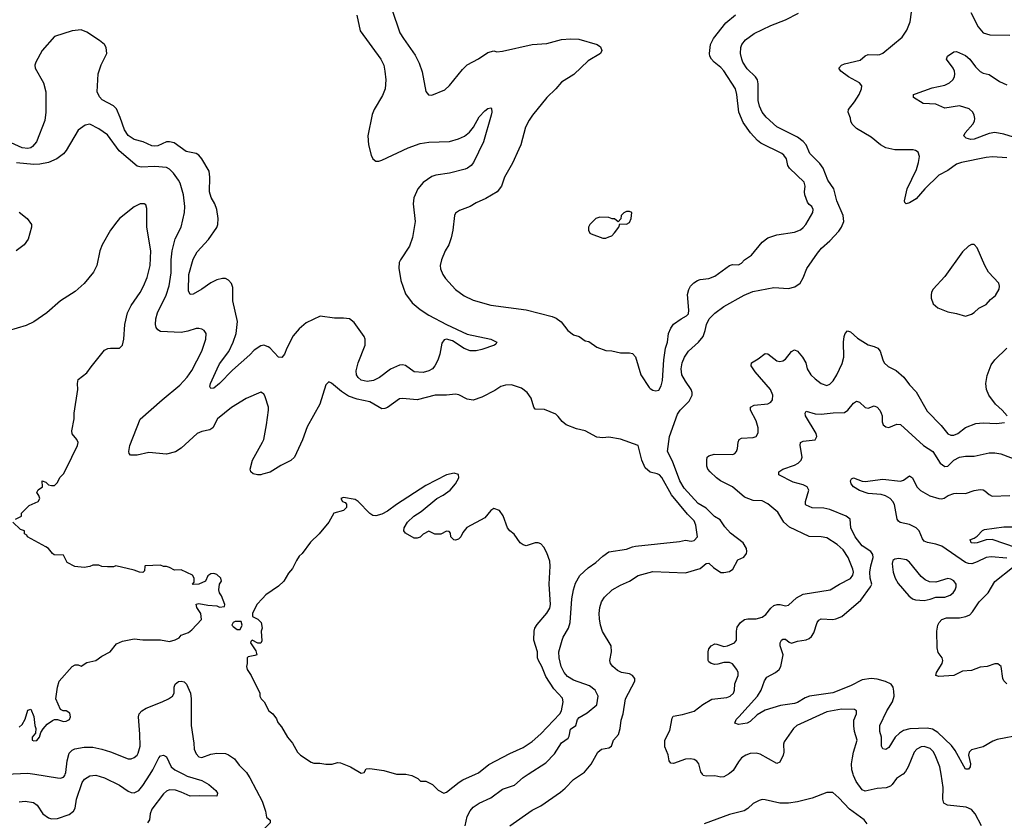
# Model space of a CAD drawing. Header units: inches. Extents: x 1771504 to 1971212, y 471788 to 643615.
# Tile 152 of 256: x 1808354 to 1815033, y 559687 to 565118. Entities that reach past the tile are written whole.
import ezdxf

# ---------------------------------------------------------------- set-up
doc = ezdxf.new("R2010")
doc.units = ezdxf.units.IN
doc.header["$MEASUREMENT"] = 0
for name, color, linetype in [('B8505', 7, 'Continuous'), ('B8506', 7, 'Continuous'), ('B8515', 7, 'Continuous'), ('B8516', 7, 'Continuous')]:
    doc.layers.add(name, color=color, linetype=linetype)

msp = doc.modelspace()

# ---------------------------------------------------------------- linework, layer by layer
at = {"layer": 'B8505', "color": 5}
for points, elevation in [([(1808350, 559813.2), (1808390, 559816.8), (1808446.7, 559806.7), (1808471.5, 559790), (1808510.8, 559730.8), (1808550, 559704.4), (1808570, 559698), (1808610, 559700.2), (1808690, 559725.4), (1808719.8, 559750), (1808730.6, 559770), (1808738.7, 559830), (1808776.6, 559943.4), (1808793.3, 559966.7), (1808830, 559988), (1808870, 559992.9), (1808930, 559974.3), (1809030, 559925.6), (1809090, 559883.8), (1809110, 559874.7), (1809130, 559873.7), (1809160.9, 559890), (1809190, 559922.8), (1809238.3, 560000)], 620), ([(1808456.9, 560000), (1808610, 559974.3), (1808630, 559973.1), (1808650, 559978.9), (1808659.7, 559990), (1808663.2, 560000)], 640), ([(1809464.1, 560000), (1809490, 559986.5), (1809590, 559957.2), (1809637.1, 559930), (1809684, 559890), (1809695.5, 559870), (1809691, 559850), (1809574, 559854), (1809510, 559850.9), (1809450, 559878.5), (1809410, 559891.5), (1809370, 559893.3), (1809350, 559884.5), (1809330, 559866.2), (1809250, 559762.6), (1809238, 559730), (1809234.4, 559690), (1809221.1, 559670)], 620), ([(1809898.7, 560000), (1809914.6, 559974.6), (1810000, 559812.1)], 640)]:
    msp.add_lwpolyline(points, dxfattribs=dict(at, elevation=elevation))
at = {"layer": 'B8506', "color": 5}
for points, elevation in [([(1810000, 562907.5), (1809990, 562905.4), (1809943.6, 562876.4), (1809914.8, 562845.2), (1809798.2, 562741.8), (1809710, 562649.7), (1809670, 562619.6), (1809650, 562617.2), (1809644.2, 562630), (1809648.4, 562650), (1809693.6, 562750), (1809710, 562782.6), (1809773, 562867), (1809802.9, 562930), (1809822.2, 562990), (1809831.5, 563070), (1809800.7, 563210), (1809800.4, 563300.4), (1809789.7, 563329.7), (1809770, 563351.8), (1809750, 563361.6), (1809730, 563363), (1809690, 563354), (1809650, 563333.7), (1809590.4, 563290), (1809530, 563256.3), (1809510, 563255.1), (1809498.8, 563278.8), (1809500.2, 563390), (1809530, 563494), (1809557, 563543), (1809633.9, 563626.1), (1809690, 563708.7), (1809697.7, 563730), (1809699.1, 563770), (1809692.1, 563830), (1809677.3, 563870), (1809652.6, 563912.6), (1809641.1, 563950), (1809643.5, 564050), (1809639.3, 564090), (1809590, 564174.7), (1809570, 564198.9), (1809550, 564210.9), (1809483.1, 564223.1), (1809402.4, 564282.4), (1809370, 564290.7), (1809350, 564289), (1809290, 564263.4), (1809270, 564259.4), (1809250, 564261.6), (1809190.6, 564290.6), (1809130, 564305.4), (1809090, 564333.6), (1809065.2, 564370), (1809035.9, 564455.9), (1809010, 564512.8), (1808990, 564533.1), (1808913.5, 564573.5), (1808894.5, 564594.5), (1808879.8, 564630), (1808886.9, 564750), (1808906.9, 564813.1), (1808944.4, 564890), (1808939.7, 564930), (1808928, 564950), (1808896.2, 564976.2), (1808810, 565032.8), (1808770, 565048.6), (1808710, 565043.5), (1808590, 565003.9), (1808505.7, 564910), (1808463.8, 564830), (1808457.1, 564810), (1808458.4, 564790), (1808514.9, 564690), (1808530.3, 564630), (1808530.2, 564490), (1808525, 564435), (1808467.9, 564290), (1808441.5, 564258.5), (1808430.1, 564249.9), (1808410, 564245.2), (1808369.7, 564250), (1808270, 564294)], 620), ([(1810000, 562585.6), (1809990, 562591.6), (1809890, 562548.2), (1809790, 562487.1), (1809694.9, 562410), (1809664.4, 562350), (1809643, 562337), (1809590, 562323.8), (1809558.4, 562310), (1809450, 562212.6), (1809410, 562186.4), (1809350.2, 562169.8), (1809230, 562182.2), (1809150, 562163.1), (1809104.7, 562164.7), (1809096.2, 562176.2), (1809093.6, 562190), (1809101.5, 562230), (1809170, 562407.7), (1809319.9, 562540.1), (1809440.9, 562639.1), (1809490, 562693.4), (1809522.1, 562737.9), (1809589.8, 562870), (1809616.9, 562950), (1809617.6, 562990), (1809606, 563010), (1809590, 563019.6), (1809570, 563024.2), (1809550, 563023.5), (1809495.1, 563004.9), (1809450, 562996.1), (1809310, 563002), (1809290, 563013.6), (1809279.1, 563030), (1809274.5, 563050), (1809277.6, 563090), (1809287.8, 563130), (1809347.2, 563250), (1809368.1, 563311.9), (1809381.9, 563401.9), (1809380.6, 563490), (1809388.2, 563550), (1809408.1, 563631.9), (1809448.4, 563710), (1809471, 563810), (1809474.5, 563850), (1809464.8, 563930), (1809442, 564010), (1809432.1, 564030), (1809398.1, 564078.1), (1809370, 564105.4), (1809350, 564116.4), (1809270, 564121.7), (1809178.5, 564118.5), (1809150, 564125.3), (1809029.2, 564229.2), (1808950, 564336.4), (1808890, 564377.7), (1808830, 564409.7), (1808798, 564402), (1808750, 564369.4), (1808670, 564231.2), (1808650, 564208.5), (1808604.7, 564175.3), (1808550, 564149), (1808490, 564137.7), (1808450, 564135.2), (1808333, 564147)], 640), ([(1808326, 561730), (1808366, 561750), (1808366, 561770), (1808418, 561822), (1808479, 561850), (1808489.2, 561870), (1808482.7, 561890), (1808469.2, 561910), (1808479, 561930), (1808508.7, 561950), (1808506, 561990), (1808530, 561982), (1808550, 561962), (1808570, 561958), (1808590, 561958), (1808610, 561978), (1808626.8, 562013.2), (1808650, 562038), (1808670, 562071.3), (1808746, 562230), (1808749.3, 562250), (1808740.9, 562270), (1808709.8, 562309.8), (1808706.9, 562330), (1808723.1, 562410), (1808723.5, 562450), (1808747, 562610), (1808745.1, 562650), (1808750, 562678), (1808810, 562722), (1808837.5, 562762.5), (1808930, 562876), (1808952.3, 562887.7), (1808969.4, 562890.6), (1809030, 562890.7), (1809050, 562911.3), (1809060.5, 562950), (1809066.9, 563050), (1809085.1, 563130), (1809110, 563180.4), (1809170, 563267), (1809193.8, 563310), (1809218.8, 563370), (1809237.8, 563450), (1809243.1, 563550), (1809215.1, 563710), (1809216.6, 563836.6), (1809210, 563862), (1809198, 563870), (1809170, 563869.3), (1809130, 563849.3), (1809030, 563769.3), (1809011.9, 563748.1), (1808969, 563691), (1808912.2, 563590), (1808897.6, 563550), (1808877.6, 563450), (1808854.8, 563405.2), (1808790, 563327.6), (1808730, 563273.3), (1808630, 563211.6), (1808538, 563130), (1808450, 563068.2), (1808396.7, 563043.3), (1808211.1, 562988.9)], 660), ([(1808350, 563812.7), (1808404, 563770), (1808433, 563730), (1808433, 563710), (1808410.4, 563630), (1808384.9, 563590), (1808330, 563549.6)], 640), ([(1810000, 562034.2), (1809990, 562031.6), (1809966, 562030), (1809936.9, 562036.9), (1809920.9, 562050), (1809917.6, 562070), (1809932.8, 562130), (1810000, 562252.2)], 640), ([(1808350, 560318), (1808370, 560338), (1808390, 560374), (1808410, 560434), (1808430, 560442), (1808450.5, 560390.5), (1808457.3, 560330), (1808464, 560310), (1808462, 560278), (1808438.8, 560250), (1808438, 560230), (1808450, 560226), (1808470, 560228), (1808489, 560250), (1808498, 560282), (1808512.9, 560307.1), (1808540.9, 560339.1), (1808576.5, 560363.5), (1808590, 560371.3), (1808610, 560371.3), (1808650, 560358), (1808670, 560359.5), (1808691.8, 560370), (1808698, 560390), (1808694, 560414), (1808670, 560428.7), (1808648.7, 560428.7), (1808630, 560438), (1808599, 560510), (1808609.1, 560590.9), (1808622, 560630), (1808710, 560731.3), (1808730, 560742), (1808750, 560742), (1808770, 560732), (1808810, 560758), (1808870, 560771.3), (1808910, 560801), (1808968, 560830), (1809010, 560884.7), (1809050, 560902.8), (1809130, 560918.8), (1809190, 560910.8), (1809310, 560912), (1809370, 560901), (1809408.9, 560911.1), (1809434.6, 560925.4), (1809450, 560942), (1809498, 560962), (1809520.4, 560979.6), (1809588, 561050), (1809582, 561090), (1809555.3, 561130), (1809550, 561154), (1809570, 561158), (1809630, 561146), (1809690, 561142), (1809710, 561134), (1809742, 561138), (1809746, 561150), (1809722, 561210), (1809709.3, 561229.3), (1809704, 561250), (1809708.7, 561290), (1809722, 561310), (1809718, 561330), (1809690, 561355.3), (1809670, 561362), (1809650, 561358), (1809630, 561346), (1809614, 561310), (1809570, 561288), (1809530, 561286), (1809526, 561290), (1809538, 561302), (1809538, 561330), (1809526, 561350), (1809450, 561386), (1809403.1, 561383.1), (1809370, 561402), (1809350, 561408.7), (1809330, 561408), (1809310, 561418), (1809206, 561414), (1809202, 561410), (1809199.6, 561380.4), (1809190, 561368.7), (1809166, 561370), (1809130, 561384), (1809006.4, 561413.6), (1808990, 561406), (1808950, 561406), (1808910, 561408), (1808890, 561418), (1808850, 561418), (1808830, 561408), (1808790, 561402), (1808728.4, 561408.4), (1808676.4, 561436.4), (1808650, 561486), (1808588.4, 561488.4), (1808576.4, 561496.4), (1808548, 561530), (1808530, 561542), (1808406, 561610), (1808402, 561622), (1808386, 561630), (1808386, 561650), (1808360.2, 561660.2), (1808306, 561710)], 660), ([(1810000, 561191.1), (1809962, 561150), (1809934, 561090), (1809934, 561070), (1809970, 561052), (1809991.3, 561030), (1809998, 560990), (1809991.3, 560970), (1809996, 560904), (1809990, 560888), (1809969.2, 560889.2), (1809930, 560908.7), (1809920.7, 560899.3), (1809918.8, 560890), (1809955.9, 560835.9), (1809962, 560810), (1809950, 560804), (1809903.5, 560796.5), (1809898, 560790), (1809898, 560750), (1809892, 560730), (1809898, 560710), (1809924.7, 560670), (1809982, 560550), (1809982, 560530), (1809992, 560510), (1810000, 560502)], 660), ([(1808663.2, 560000), (1808667.6, 560012.4), (1808675, 560090), (1808690, 560142.4), (1808710, 560162.6), (1808728.1, 560171.9), (1808790, 560183.9), (1808850, 560182.4), (1808910, 560169.2), (1808970.8, 560150.8), (1809090, 560103.6), (1809110, 560103.6), (1809130, 560112.4), (1809149.7, 560130), (1809156.9, 560143.1), (1809171.3, 560190), (1809169.4, 560270.6), (1809159, 560390), (1809163.7, 560410), (1809182.4, 560430), (1809211.4, 560448.6), (1809321, 560490), (1809363.5, 560510), (1809391.2, 560528.8), (1809401.4, 560550), (1809402.5, 560590), (1809408.5, 560611.5), (1809430, 560628.9), (1809450, 560631.8), (1809470, 560625.3), (1809484.2, 560610), (1809511.6, 560550), (1809517.3, 560510), (1809516.5, 560330), (1809534.7, 560210), (1809536.5, 560170), (1809550, 560137.6), (1809570, 560118), (1809590, 560114), (1809650, 560135.2), (1809690, 560142.3), (1809750, 560139.6), (1809770, 560131.5), (1809810, 560104.4), (1809841.7, 560061.7), (1809891.5, 560011.5), (1809898.7, 560000)], 640), ([(1809238.3, 560000), (1809257, 560030), (1809298.3, 560110), (1809310, 560123.7), (1809330, 560128.7), (1809350, 560117.6), (1809380.7, 560050), (1809406.3, 560030), (1809464.1, 560000)], 620), ([(1808301.3, 560000), (1808310, 560002.6), (1808410, 560007.9), (1808456.9, 560000)], 640)]:
    msp.add_lwpolyline(points, dxfattribs=dict(at, elevation=elevation))
at = {"layer": 'B8506', "color": 5, "elevation": 660}
msp.add_lwpolyline([(1809855.3, 561035.3), (1809814.6, 561034.6), (1809802, 561030), (1809792, 561010), (1809801, 561001), (1809830, 560981), (1809850, 560982), (1809862, 561010)], close=True, dxfattribs=at)
at = {"layer": 'B8515', "color": 5}
for points, elevation in [([(1810974, 560000), (1811014, 559990), (1811054, 559970), (1811072.7, 559952.7), (1811110, 559952), (1811154, 559930), (1811191.6, 559891.6), (1811230, 559872), (1811250, 559878), (1811334.1, 559945.8), (1811359.1, 559960.9), (1811445, 560000)], 660), ([(1811376.5, 559650), (1811390, 559712.4), (1811410, 559752), (1811430, 559775.6), (1811470, 559802.4), (1811550, 559839.6), (1811630, 559898), (1811710, 559925.7), (1811770, 559978.3), (1811803.4, 560000)], 640), ([(1811679.5, 559650), (1811830, 559755.3), (1811890, 559786), (1812021.7, 559878.3), (1812055.2, 559904.8), (1812110, 559964.9), (1812165.1, 560000)], 620), ([(1813163.1, 560000), (1813130, 559981.7), (1813110, 559978.9), (1813070, 559988.7), (1813010, 559987.1), (1812991.2, 559991.2), (1812985.1, 560000)], 580), ([(1814346.3, 560000), (1814343.2, 559996.8), (1814301.3, 559970), (1814273.4, 559930), (1814260.6, 559919.4), (1814232.7, 559907.3), (1814170, 559903.6), (1814090, 559885.3), (1814070, 559894), (1814029.4, 559950), (1814009.4, 559990), (1814007.1, 560000)], 580), ([(1814878.3, 559650), (1814835.6, 559730), (1814810, 559760.4), (1814775.8, 559775.8), (1814649.1, 559789.1), (1814623.6, 559803.6), (1814617.1, 559830), (1814618.1, 559910), (1814604.4, 560000)], 580), ([(1814102.7, 559662.7), (1814083.5, 559690), (1813982.2, 559762.2), (1813910, 559839.8), (1813870, 559874.8), (1813830, 559874.8), (1813730, 559837), (1813630, 559811.3), (1813570, 559802.3), (1813510, 559803.7), (1813410, 559826), (1813390, 559827.3), (1813370, 559822.5), (1813330, 559800.3), (1813292.6, 559767.4), (1813267.9, 559752.1), (1813170, 559726.6), (1812996.8, 559663.2)], 620), ([(1810000, 559812.1), (1810001.1, 559810), (1810021.1, 559750), (1810029.1, 559709.1), (1810052.7, 559687.3), (1810054, 559670), (1810012.7, 559630), (1810000, 559612.2)], 640)]:
    msp.add_lwpolyline(points, dxfattribs=dict(at, elevation=elevation))
at = {"layer": 'B8516', "color": 5}
for points, elevation in [([(1815050, 564180.7), (1814952.8, 564187.2), (1814910, 564184), (1814742.8, 564150), (1814710, 564138), (1814650, 564095.8), (1814590, 564063.6), (1814494.6, 563970), (1814436, 563904), (1814390, 563875.8), (1814368, 563870), (1814358, 563878), (1814356.9, 563890), (1814374.2, 563970), (1814437.5, 564102.5), (1814452.3, 564150), (1814457.6, 564190), (1814450, 564219.3), (1814431.2, 564231.2), (1814414.6, 564234.6), (1814290, 564236.1), (1814229.4, 564250), (1814194.5, 564270), (1814130, 564322.4), (1814030, 564381), (1814002.3, 564410), (1813992.4, 564430), (1813989.7, 564449.7), (1813973.6, 564490), (1813976.3, 564510), (1814017.9, 564562.1), (1814048.6, 564610), (1814065.7, 564650), (1814066.3, 564670), (1814051.5, 564690), (1813977.4, 564730), (1813923.5, 564770), (1813911.5, 564790), (1813929.5, 564810), (1813950, 564818.5), (1814055.7, 564844.3), (1814090, 564872), (1814110, 564881.7), (1814170, 564879.6), (1814190, 564881.5), (1814209.8, 564890.2), (1814340.2, 564999.8), (1814372.4, 565047.6), (1814395.6, 565104.4), (1814417.8, 565270)], 580), ([(1810878.9, 565190), (1810933.4, 565030), (1810956.5, 564990), (1811037, 564877), (1811064.5, 564824.5), (1811084.2, 564764.2), (1811110, 564631.3), (1811127.7, 564607.7), (1811150, 564607.3), (1811237.2, 564642.8), (1811270, 564670.8), (1811358.6, 564781.4), (1811390, 564813), (1811466.3, 564853.7), (1811530, 564894.8), (1811570, 564906), (1811590, 564901), (1811630, 564904), (1811830, 564950.5), (1811930, 564957.1), (1812030, 564984.9), (1812090, 564988.8), (1812146, 564986), (1812270.7, 564950.7), (1812294.8, 564934.8), (1812302, 564910), (1812294, 564890), (1812210, 564839.5), (1812113.7, 564746.3), (1812030, 564694), (1811991.5, 564648.5), (1811930, 564589.4), (1811833.4, 564470), (1811810, 564437.2), (1811785.5, 564390), (1811753.4, 564270), (1811740.9, 564239.1), (1811696.1, 564143.9), (1811643, 564050), (1811623, 563990), (1811593.4, 563950), (1811515.1, 563904.9), (1811450, 563875.6), (1811410, 563851.6), (1811336.7, 563823.3), (1811310, 563805.2), (1811302.4, 563790), (1811292.8, 563690), (1811281.4, 563638.6), (1811264.9, 563590), (1811240.9, 563550), (1811214.6, 563490), (1811205.3, 563450), (1811209, 563429), (1811224.9, 563390), (1811243, 563363), (1811310, 563288.5), (1811370, 563245.7), (1811430, 563215.6), (1811550, 563181.5), (1811790, 563150.2), (1811965.9, 563105.9), (1811993.4, 563093.4), (1812027.6, 563067.6), (1812073.4, 563010), (1812110, 562980.5), (1812148.1, 562968.1), (1812190, 562940.5), (1812214.7, 562934.7), (1812270, 562897.1), (1812330, 562874.4), (1812370, 562872.7), (1812430, 562858), (1812490, 562859.1), (1812510, 562854), (1812530.4, 562830.4), (1812568.2, 562710), (1812624.1, 562624.1), (1812630, 562616), (1812650, 562606), (1812670, 562601), (1812690, 562606), (1812704.5, 562635.5), (1812714, 562670), (1812723, 562810), (1812735.3, 562890), (1812748.4, 562930), (1812754.8, 562990), (1812770, 563025.7), (1812790, 563052.2), (1812841.3, 563090), (1812878.4, 563110), (1812890, 563123), (1812893.3, 563146.7), (1812885.3, 563254.7), (1812892.2, 563287.8), (1812905.1, 563310), (1812927, 563333), (1812952, 563350), (1812970, 563356.9), (1813030, 563362.9), (1813070, 563377.5), (1813170, 563451.4), (1813190, 563458), (1813230, 563456.4), (1813250, 563466.4), (1813271.7, 563488.3), (1813318.2, 563521.8), (1813390, 563608.5), (1813430, 563638.9), (1813490, 563657.7), (1813610, 563677.6), (1813650, 563693.6), (1813670, 563709.1), (1813686.6, 563730), (1813733.5, 563810), (1813737.3, 563830), (1813727.1, 563850), (1813710, 563863.5), (1813699.3, 563879.3), (1813680.4, 563930), (1813678.4, 563950), (1813683.5, 563990), (1813676, 564016), (1813576.2, 564110), (1813565.6, 564130), (1813554.8, 564174.8), (1813538.8, 564198.8), (1813524.2, 564210), (1813381.3, 564281.3), (1813358.2, 564298.2), (1813310.8, 564350), (1813261.3, 564421.3), (1813231.7, 564490), (1813219, 564610), (1813209, 564650), (1813130, 564772.1), (1813110, 564794.2), (1813064.7, 564830), (1813048, 564850), (1813035.1, 564870), (1813032.8, 564890), (1813040.5, 564950), (1813059.8, 564990), (1813143.1, 565096.9), (1813210, 565151.6)], 640), ([(1810640.2, 565150), (1810663.8, 565043.8), (1810804.4, 564850), (1810823.2, 564810), (1810831.3, 564770), (1810837.2, 564710), (1810833.4, 564650), (1810815.4, 564604.6), (1810759.5, 564510), (1810745.9, 564474.1), (1810715.6, 564330), (1810719.6, 564270), (1810738.6, 564198.5), (1810750, 564174), (1810770, 564159.3), (1810790, 564159.5), (1810810, 564165.7), (1810990, 564249.2), (1811070, 564278.2), (1811130, 564287.5), (1811270, 564293), (1811330.5, 564309.5), (1811371.2, 564328.8), (1811405.8, 564354.2), (1811433.3, 564390), (1811470, 564460.4), (1811510, 564500.4), (1811530, 564515.5), (1811550, 564521), (1811554.9, 564514.9), (1811557, 564490), (1811552.9, 564470), (1811499.6, 564290), (1811432.6, 564150), (1811416.5, 564130), (1811392.7, 564110), (1811375.8, 564104.2), (1811270, 564077.8), (1811176, 564064), (1811150, 564055.3), (1811090, 564014.5), (1811053.6, 563970), (1811027.1, 563910), (1811022, 563870), (1811036.5, 563750), (1811019.1, 563640.9), (1810998.3, 563581.7), (1810936, 563490), (1810929.1, 563470), (1810926.8, 563433.2), (1810939.6, 563350), (1810970, 563259.1), (1811017.1, 563197.1), (1811070, 563153.1), (1811130, 563113.8), (1811250, 563050.3), (1811390, 562985.3), (1811550.3, 562950.3), (1811591.3, 562930), (1811583.6, 562916.4), (1811574, 562910), (1811490, 562880.7), (1811450, 562872), (1811410, 562871.8), (1811370, 562887.6), (1811290, 562940.5), (1811250, 562951.5), (1811232.5, 562947.5), (1811217, 562923), (1811204.9, 562850), (1811191.2, 562808.8), (1811170.3, 562770), (1811153.7, 562750), (1811130, 562735.4), (1811090, 562726), (1811030, 562728.4), (1810970, 562771.5), (1810950, 562776.3), (1810930, 562774.3), (1810870, 562747.4), (1810794.4, 562690), (1810753.4, 562670), (1810710, 562663.4), (1810670, 562671.9), (1810648.9, 562690), (1810639.4, 562710), (1810636.9, 562736.9), (1810649, 562790), (1810698, 562910), (1810698, 562950), (1810689.8, 562970), (1810623.5, 563063.5), (1810590, 563088.3), (1810550, 563094.5), (1810490, 563093.8), (1810391.9, 563108.1), (1810297.3, 563062.7), (1810250, 563021.2), (1810210, 562973.2), (1810166, 562890), (1810150, 562848.7), (1810132.7, 562827.3), (1810110, 562829.6), (1810051.7, 562891.7), (1810039.5, 562899.5), (1810010, 562909.7), (1810000, 562907.5)], 620), ([(1812165.1, 560000), (1812186.4, 560013.6), (1812231.3, 560068.7), (1812275.1, 560150), (1812300.9, 560170), (1812350, 560178.4), (1812369.7, 560190), (1812382.5, 560230), (1812416.3, 560270), (1812427.7, 560310), (1812434.7, 560365.3), (1812448.5, 560410), (1812463.6, 560510), (1812526.2, 560630), (1812527.1, 560650), (1812510, 560669.7), (1812490, 560681.1), (1812435.3, 560690), (1812410, 560703.6), (1812377, 560730), (1812362.9, 560750), (1812357, 560770), (1812369.5, 560830), (1812367, 560870), (1812307.6, 560967.6), (1812293.3, 561010), (1812287.3, 561052.7), (1812285.3, 561090), (1812290, 561131), (1812301.7, 561170), (1812320.3, 561199.7), (1812373.6, 561250), (1812430, 561283.2), (1812490, 561309.1), (1812550, 561347.1), (1812650, 561375.2), (1812870, 561366.2), (1812970, 561394.7), (1813010, 561428.9), (1813030, 561432), (1813061.5, 561401.5), (1813110, 561368.4), (1813130, 561367.2), (1813170, 561375.7), (1813192.8, 561390), (1813225.5, 561454.5), (1813267, 561473), (1813283.8, 561496.2), (1813287.4, 561510), (1813284.8, 561530), (1813261.5, 561570), (1813175.9, 561635.9), (1813137, 561677), (1813105.4, 561725.4), (1813068.1, 561748.1), (1813010, 561803.8), (1812957.3, 561837.3), (1812861.2, 561941.2), (1812831.8, 561990), (1812783.5, 562123.5), (1812748.2, 562190), (1812761.8, 562290), (1812817.3, 562442.7), (1812834.2, 562470), (1812894.4, 562530), (1812915.9, 562570), (1812916.5, 562590), (1812909.8, 562610), (1812870, 562666), (1812846.7, 562710), (1812840.2, 562750), (1812848.9, 562791.1), (1812864.6, 562830), (1812890.5, 562869.5), (1812959.8, 562930), (1812990, 562968.8), (1813004.6, 563010), (1813012.3, 563050), (1813031.7, 563088.3), (1813070, 563127.4), (1813130, 563173.1), (1813269.6, 563250), (1813326.3, 563273.7), (1813470, 563301.3), (1813570, 563294.9), (1813613.3, 563306.7), (1813647.6, 563330), (1813670, 563366.8), (1813693.6, 563430), (1813765.6, 563534.4), (1813792.5, 563567.5), (1813850, 563617), (1813910, 563683.1), (1813930, 563710.3), (1813944.3, 563750), (1813939.5, 563790), (1813896.5, 563890), (1813876.4, 563970), (1813836.2, 564030), (1813804.6, 564110), (1813781.8, 564141.8), (1813715.1, 564210), (1813688.2, 564270), (1813670, 564292.2), (1813630, 564321.9), (1813490, 564391.7), (1813417.4, 564457.4), (1813391.7, 564491.7), (1813372.3, 564532.3), (1813363.2, 564570), (1813364.2, 564684.2), (1813358.8, 564710), (1813345.1, 564730), (1813290, 564785.3), (1813260.3, 564830), (1813251.7, 564850), (1813244.8, 564890), (1813245.3, 564930), (1813252.9, 564950), (1813278.4, 564981.6), (1813335.8, 565024.2), (1813450, 565077.8), (1813550, 565118.2), (1813637.8, 565162.2)], 620), ([(1814806.6, 565166.6), (1814856.5, 565070), (1814890.2, 565030.2), (1814934.5, 565014.5), (1815070, 565012.4)], 580), ([(1815161.1, 564301.1), (1815030, 564342.5), (1814970, 564352.1), (1814930, 564346.6), (1814830, 564308.9), (1814805.9, 564305.9), (1814774.5, 564314.5), (1814759.5, 564330), (1814767.8, 564350), (1814819.1, 564410), (1814830.9, 564430), (1814832.9, 564447.1), (1814829.8, 564470), (1814820.3, 564490), (1814794.3, 564514.3), (1814730, 564532.9), (1814630, 564518.2), (1814570, 564544.6), (1814482.7, 564550), (1814417.2, 564590), (1814417.2, 564610), (1814430, 564616.4), (1814543.7, 564656.3), (1814630, 564674.4), (1814662.7, 564690), (1814684.5, 564710), (1814696.2, 564730), (1814698.4, 564750), (1814694.5, 564770), (1814687, 564790), (1814640.9, 564850), (1814649, 564870), (1814690, 564900.5), (1814710, 564903.1), (1814770, 564874.4), (1814800.2, 564850), (1814838.4, 564798.4), (1814870, 564767.4), (1814890, 564756.5), (1814930, 564747.2), (1814999.8, 564699.8), (1815050, 564677.2)], 560), ([(1812985.1, 560000), (1812974.9, 560014.9), (1812961.3, 560070), (1812947.7, 560087.7), (1812930, 560098.5), (1812903.5, 560103.5), (1812870, 560102.2), (1812790, 560073.1), (1812770, 560075.1), (1812760.9, 560090), (1812752.2, 560132.2), (1812730, 560186), (1812730.7, 560230), (1812763.2, 560296.8), (1812779.4, 560380.6), (1812786.9, 560393.1), (1812850, 560404.7), (1812930, 560426.5), (1812987.4, 560472.6), (1813050, 560508.9), (1813150, 560520.5), (1813172.6, 560530), (1813197.2, 560550), (1813203.8, 560570), (1813206.2, 560613.8), (1813228.4, 560670), (1813228.4, 560690), (1813219.8, 560710), (1813190, 560748.2), (1813170, 560758.2), (1813130, 560758), (1813090, 560745.2), (1813070, 560744), (1813044.5, 560750), (1813030, 560762.9), (1813023.6, 560770), (1813023.5, 560830), (1813028, 560850), (1813043.6, 560870), (1813070, 560883.1), (1813082.6, 560882.6), (1813130, 560865.8), (1813156, 560870), (1813203, 560890), (1813216.8, 560910), (1813215.8, 560970), (1813222.1, 560997.9), (1813243.1, 561030), (1813270, 561049.4), (1813293.7, 561053.7), (1813350, 561053.5), (1813390, 561064.8), (1813416.7, 561083.3), (1813450, 561126.5), (1813470, 561143.9), (1813492.1, 561152.1), (1813512, 561152.1), (1813550, 561142.8), (1813570, 561147.4), (1813623.7, 561196.3), (1813670, 561221.8), (1813852.3, 561250), (1813915.1, 561290), (1813990, 561328.1), (1814006.1, 561350), (1814009.9, 561370), (1814006.5, 561390), (1813974.7, 561470), (1813940.8, 561520.8), (1813898.9, 561558.9), (1813830, 561603.5), (1813790.2, 561609.8), (1813710, 561612.2), (1813576.1, 561676.1), (1813538.5, 561710), (1813497.3, 561777.3), (1813430, 561834), (1813390, 561853.8), (1813330, 561856.3), (1813270, 561878.3), (1813190, 561948.5), (1813108.4, 561990), (1813079.8, 562010), (1813037.3, 562050), (1813022.3, 562070), (1813015.1, 562090), (1813014.7, 562130), (1813018.4, 562150), (1813030, 562160.4), (1813066, 562170), (1813190.7, 562169.3), (1813204.4, 562175.6), (1813216.8, 562190), (1813223.8, 562210), (1813227.9, 562252.1), (1813235.1, 562270), (1813250, 562278.7), (1813330, 562283.1), (1813350, 562290.7), (1813364.2, 562315.8), (1813362.6, 562350), (1813350, 562396.2), (1813311.1, 562470), (1813311.8, 562490), (1813336.2, 562503.8), (1813430, 562511.8), (1813450, 562523.7), (1813460.3, 562539.7), (1813463.8, 562570), (1813448.1, 562610), (1813342.4, 562730), (1813315.6, 562770), (1813318, 562790), (1813363.3, 562816.7), (1813410, 562853.7), (1813430, 562852), (1813490, 562804.4), (1813510, 562800.2), (1813530, 562803.6), (1813550, 562814.6), (1813590, 562868.2), (1813610, 562879.3), (1813630, 562870.5), (1813664.4, 562830), (1813686.4, 562790), (1813697, 562750), (1813721.1, 562710), (1813750, 562680.9), (1813790, 562650.3), (1813830, 562637.7), (1813850, 562646.3), (1813871.5, 562668.5), (1813898.4, 562710), (1813934.1, 562785.9), (1813943.8, 562830), (1813941.8, 562930), (1813946.3, 562970), (1813953, 562990), (1813970, 563008.5), (1813990, 563000.2), (1814037.8, 562957.8), (1814110, 562911.8), (1814150, 562902), (1814174.9, 562890), (1814192.3, 562870), (1814209.1, 562810), (1814219, 562790), (1814245.5, 562765.5), (1814298.8, 562738.8), (1814352.2, 562692.2), (1814390, 562642), (1814434.7, 562594.7), (1814510, 562463.1), (1814606, 562366), (1814650, 562309.2), (1814670, 562298.9), (1814690, 562298.7), (1814717.2, 562310), (1814769.1, 562350.9), (1814840.1, 562379.9), (1814890, 562383.6), (1814981.4, 562378.6), (1815034.6, 562385.4)], 580), ([(1815053, 562430), (1815018, 562470), (1814973.5, 562510), (1814927.4, 562570), (1814912.7, 562610), (1814907.4, 562650), (1814916.1, 562703.9), (1814943.7, 562776.3), (1814970, 562811.8), (1815050, 562890.3)], 580), ([(1811803.4, 560000), (1811922.6, 560077.4), (1811982.4, 560137.6), (1812030, 560211.8), (1812075.7, 560244.3), (1812082, 560258), (1812090, 560304.9), (1812126, 560330), (1812138.7, 560370), (1812150, 560384.6), (1812204, 560416), (1812269.6, 560470), (1812277.4, 560530), (1812256.8, 560570), (1812219.5, 560599.6), (1812110, 560636.8), (1812070, 560662.9), (1812047.5, 560690), (1812027.4, 560730), (1812013.5, 560790), (1812011.8, 560830), (1812034.5, 560910), (1812041.5, 560930), (1812076.5, 560990), (1812088.1, 561030), (1812098.7, 561190), (1812109.7, 561249.7), (1812124.9, 561295.1), (1812153, 561347), (1812210, 561400.2), (1812263.2, 561436.8), (1812310, 561479.6), (1812350.7, 561509.3), (1812470, 561525.4), (1812510, 561543.2), (1812532.4, 561547.6), (1812830, 561577.6), (1812870, 561587.1), (1812910, 561581.6), (1812930, 561584.2), (1812951.8, 561610), (1812941, 561690), (1812930, 561719.3), (1812884.4, 561764.4), (1812776.1, 561896.1), (1812710, 562011.6), (1812694.7, 562030), (1812678.2, 562038.2), (1812630, 562048.2), (1812597.4, 562077.4), (1812573.5, 562130), (1812549, 562229), (1812430, 562273.2), (1812350, 562286), (1812310, 562282.7), (1812270, 562286.6), (1812190, 562329.3), (1812130, 562343.7), (1812062, 562370), (1812033.4, 562393.4), (1812007.2, 562427.2), (1811990, 562441.2), (1811914.5, 562474.5), (1811850, 562477.2), (1811840.9, 562490), (1811823.7, 562550), (1811796, 562590), (1811758.3, 562618.3), (1811690, 562640.7), (1811650, 562638.4), (1811618, 562630), (1811576.7, 562603.3), (1811490, 562558), (1811430, 562537), (1811390, 562544.2), (1811332.9, 562572.9), (1811310, 562578.3), (1811250, 562572.1), (1811171.7, 562571.7), (1811050, 562538.9), (1810950, 562548.7), (1810930, 562546.2), (1810850, 562487.4), (1810830, 562479.8), (1810810, 562479.2), (1810730, 562524.8), (1810643.8, 562543.8), (1810585.4, 562565.4), (1810536.5, 562596.5), (1810470, 562651.8), (1810450, 562660.9), (1810430, 562641.2), (1810388.9, 562510), (1810304.6, 562355.4), (1810271.3, 562268.7), (1810217.1, 562150), (1810192.5, 562127.5), (1810125.5, 562094.5), (1810052.1, 562047.9), (1810000, 562034.2)], 640), ([(1810000, 562252.2), (1810009.8, 562270), (1810028.9, 562370), (1810042.3, 562470), (1810040.7, 562490), (1810020, 562560), (1810010, 562579.5), (1810000, 562585.6)], 640), ([(1815150, 560266.8), (1814985.2, 560234.8), (1814955.9, 560224.1), (1814890, 560184.5), (1814810, 560164), (1814796, 560150), (1814790.8, 560130), (1814804, 560070), (1814802.8, 560050), (1814790, 560034), (1814770, 560034), (1814699.6, 560159.6), (1814674.9, 560194.9), (1814583.4, 560283.4), (1814546.1, 560306.2), (1814510, 560311.6), (1814391.8, 560308.2), (1814350, 560296.2), (1814322.1, 560277.9), (1814293.8, 560250), (1814250, 560181.6), (1814230, 560168), (1814210, 560172.3), (1814201.1, 560190), (1814199.8, 560250), (1814189.7, 560290.3), (1814188.5, 560330), (1814236.2, 560430), (1814275.2, 560490), (1814285.8, 560530), (1814283.5, 560563.5), (1814278.7, 560590), (1814266, 560610), (1814228.5, 560628.5), (1814170, 560644.2), (1814130, 560648.2), (1814070, 560640.3), (1813990, 560599.8), (1813870, 560551.6), (1813711.9, 560528.1), (1813682.1, 560517.9), (1813630, 560486), (1813610, 560478.5), (1813514.8, 560465.2), (1813410, 560433.3), (1813356.5, 560403.5), (1813310, 560358.4), (1813290, 560346), (1813230, 560338), (1813206.3, 560346.3), (1813215.1, 560370), (1813231.8, 560390), (1813359.8, 560530), (1813384.2, 560570), (1813406.7, 560633.3), (1813422.3, 560657.7), (1813481.2, 560690), (1813505.2, 560710), (1813517.2, 560730), (1813532.3, 560810), (1813512, 560870), (1813512.3, 560890), (1813522.7, 560910), (1813530, 560915.5), (1813550, 560915.8), (1813574.9, 560894.9), (1813590, 560888.5), (1813630, 560901.2), (1813690, 560911.3), (1813710, 560920.8), (1813726, 560934), (1813742.3, 560957.7), (1813763.5, 561030), (1813774.9, 561045.1), (1813790, 561052.9), (1813870, 561050.2), (1813890, 561053.4), (1813931.2, 561070), (1814060.4, 561179.6), (1814126, 561270), (1814134.3, 561290), (1814123.5, 561330), (1814121.5, 561370), (1814127.6, 561412.4), (1814143.5, 561470), (1814142.4, 561490), (1814127.6, 561510), (1814070, 561548.7), (1814021.1, 561610), (1813992.9, 561670), (1813986.6, 561730), (1813961.2, 561750), (1813850, 561796.2), (1813810, 561803.7), (1813730, 561807.4), (1813690, 561825.4), (1813684.7, 561830), (1813685.4, 561850), (1813706.5, 561926.5), (1813695.6, 561950), (1813670, 561962), (1813601.9, 561981.9), (1813504.5, 562030), (1813503.7, 562050), (1813530, 562068.7), (1813610, 562096.5), (1813634.7, 562110), (1813654.3, 562130), (1813661.7, 562150), (1813647.4, 562230), (1813649.8, 562250.2), (1813670, 562258), (1813750, 562268.7), (1813758, 562282), (1813760.5, 562290), (1813756, 562310), (1813684.8, 562430), (1813682.4, 562450), (1813690, 562462), (1813750, 562445.5), (1813790, 562441.3), (1813871.5, 562451.5), (1813950, 562453.4), (1813971.7, 562468.3), (1814010, 562517.1), (1814030, 562530.5), (1814050, 562523.8), (1814090, 562488.2), (1814110, 562483.8), (1814150, 562498), (1814170, 562490.6), (1814188.2, 562470), (1814198.4, 562450), (1814203.8, 562430), (1814204, 562390), (1814211.3, 562370), (1814230, 562356), (1814250, 562350.8), (1814305.3, 562374.7), (1814330, 562372), (1814484.2, 562230), (1814548.4, 562188.4), (1814598.9, 562110), (1814630, 562086.5), (1814650.7, 562089.3), (1814690.7, 562129.3), (1814730, 562150.2), (1814770, 562156.5), (1814830, 562158), (1814930, 562179.1), (1814970, 562180.7), (1815010, 562172.4), (1815170, 562111.5)], 560), ([(1811445, 560000), (1811467, 560010), (1811535.3, 560064.7), (1811679.2, 560140.8), (1811770, 560181.2), (1811830, 560221.2), (1811890, 560272.9), (1812019, 560410), (1812030, 560430.4), (1812041.5, 560490), (1812035.5, 560515.5), (1811978.2, 560578.2), (1811923.6, 560663.6), (1811896.4, 560730), (1811873.7, 560770), (1811867.2, 560790), (1811865.7, 560830), (1811841, 560910), (1811842.9, 560970), (1811848.6, 560991.4), (1811863.6, 561016.4), (1811930, 561092.2), (1811950, 561126), (1811955.8, 561150), (1811945.6, 561290), (1811952, 561410), (1811950, 561446), (1811930, 561502), (1811910, 561539), (1811890, 561562), (1811870, 561568.7), (1811850, 561568.7), (1811790, 561549), (1811770, 561555.3), (1811750, 561568.7), (1811709.1, 561629.1), (1811678, 561650), (1811662, 561670), (1811632.9, 561752.9), (1811608.4, 561788.4), (1811570, 561802), (1811550, 561788), (1811510, 561739), (1811387.1, 561672.9), (1811359.8, 561640.2), (1811346, 561610), (1811330, 561594), (1811310, 561586.6), (1811298, 561590), (1811278, 561610), (1811275.3, 561635.3), (1811267.3, 561647.3), (1811250, 561648), (1811210, 561628), (1811169.2, 561629.2), (1811130, 561648), (1811091.1, 561628.9), (1811070, 561608.7), (1811050, 561602), (1811030, 561602), (1810970, 561635.3), (1810959, 561650), (1810962.7, 561670), (1810985.6, 561710), (1811027, 561750), (1811077.1, 561782.9), (1811182.7, 561870), (1811226.5, 561893.5), (1811273.4, 561926.6), (1811309.3, 561970), (1811332, 562010), (1811330, 562033.2), (1811301.5, 562041.5), (1811250, 562031.1), (1811110, 561958.7), (1810910, 561829.8), (1810850, 561784.1), (1810810, 561764.5), (1810770, 561751.5), (1810750, 561755.1), (1810730, 561768.2), (1810650, 561849.5), (1810630, 561862.7), (1810550, 561877.2), (1810532, 561870), (1810544.7, 561850), (1810562, 561842), (1810570.9, 561830.9), (1810570, 561808.7), (1810550.5, 561789.5), (1810484.7, 561770), (1810450.4, 561709.6), (1810386, 561630), (1810325.8, 561574.2), (1810270, 561498), (1810250, 561478), (1810231.3, 561450), (1810205.4, 561394.6), (1810176.9, 561363.1), (1810144.7, 561310), (1810110, 561275.3), (1810023.5, 561216.5), (1810000, 561191.1)], 660), ([(1815050, 561466.2), (1814945.3, 561474.7), (1814910, 561469.9), (1814850, 561439.6), (1814812.3, 561427.7), (1814790, 561429.2), (1814770, 561436.8), (1814610, 561546.2), (1814570, 561560.7), (1814512, 561572), (1814490, 561581.7), (1814477.5, 561597.5), (1814456.1, 561650), (1814434.8, 561670), (1814390, 561693.2), (1814327.5, 561707.5), (1814315.7, 561715.7), (1814306, 561730), (1814287.8, 561830), (1814278.2, 561850), (1814259.7, 561870), (1814227.6, 561887.6), (1814197.4, 561897.4), (1814110, 561903.2), (1814050, 561923.5), (1814009.7, 561950), (1813994.7, 561970), (1813989.7, 561990), (1813996.6, 562003.4), (1814010, 562010.4), (1814068.3, 561988.3), (1814090, 561984.5), (1814210, 562000.9), (1814330, 561988.4), (1814350, 561995.6), (1814390, 562023.8), (1814410, 562010.6), (1814440.3, 561950), (1814463.8, 561923.8), (1814527.9, 561887.9), (1814590, 561870.2), (1814610, 561868.7), (1814626.5, 561873.5), (1814652.3, 561890), (1814690, 561903.2), (1814710, 561906.5), (1814770, 561903.6), (1814830, 561923.6), (1814870, 561930.3), (1814890, 561928.7), (1814902.3, 561922.3), (1814930, 561896.4), (1814950, 561886.9), (1815070, 561890.2)], 540), ([(1815115.3, 561535.3), (1814950, 561591.7), (1814910, 561588.8), (1814850, 561568.3), (1814830, 561566.8), (1814809.6, 561570), (1814805.1, 561585.1), (1814799, 561590), (1814830, 561601.1), (1814850, 561614.9), (1814886.1, 561653.9), (1814899.1, 561660.9), (1815030, 561678.9), (1815110, 561676.8)], 520), ([(1815050, 560613.2), (1815030, 560632.7), (1815023.1, 560650), (1815011.1, 560730), (1814990, 560747.8), (1814970, 560749.6), (1814918, 560730), (1814870, 560725.4), (1814810, 560703.5), (1814750, 560698.3), (1814690, 560669.8), (1814590, 560662.2), (1814567.8, 560670), (1814573.3, 560690), (1814612, 560750), (1814617.3, 560770), (1814612.8, 560790), (1814585.6, 560825.6), (1814578.1, 560858.1), (1814574.9, 560970), (1814582.2, 561010), (1814591.6, 561028.3), (1814610, 561049.1), (1814640.2, 561059.8), (1814730, 561061), (1814771.3, 561068.7), (1814798.5, 561081.5), (1814818.2, 561101.8), (1814861.8, 561170), (1814923.8, 561230), (1814970, 561306.7), (1815090, 561402.4)], 540), ([(1810000, 560502), (1810012, 560490), (1810044.7, 560430), (1810071.3, 560410), (1810095.3, 560375.3), (1810104.7, 560350), (1810130, 560322), (1810171, 560250), (1810204.7, 560210), (1810238, 560150), (1810258, 560130), (1810330, 560081), (1810350, 560074.8), (1810390, 560074.8), (1810430, 560066.8), (1810472.9, 560067.1), (1810510, 560078.8), (1810530, 560077.3), (1810598, 560050), (1810670, 560006), (1810690, 560012), (1810704.7, 560035.3), (1810730, 560038.8), (1810824.5, 560024.5), (1810910, 560001), (1810970, 560001), (1810974, 560000)], 660), ([(1814007.1, 560000), (1813999.9, 560030), (1813997.8, 560070), (1814002.6, 560110), (1814009.9, 560150), (1814034.7, 560230), (1814017.2, 560290), (1814011.8, 560328.2), (1814013.7, 560366.3), (1814029.7, 560410), (1814031.6, 560430), (1814018.2, 560438.2), (1813930, 560440.2), (1813830, 560422), (1813625.3, 560330), (1813604, 560310), (1813540.9, 560219.1), (1813536.1, 560203.9), (1813537.4, 560150), (1813533.4, 560130), (1813510, 560081.3), (1813490, 560073.5), (1813376.4, 560136.4), (1813350, 560142), (1813310, 560141.3), (1813279.5, 560130), (1813251.3, 560110), (1813230, 560084.2), (1813194, 560026), (1813170, 560003.8), (1813163.1, 560000)], 580), ([(1814604.4, 560000), (1814596.7, 560050), (1814563.8, 560130), (1814550, 560153.3), (1814530, 560173.1), (1814490, 560187.3), (1814470, 560185.9), (1814439.2, 560170), (1814423, 560150), (1814381.2, 560050), (1814362.9, 560017.1), (1814346.3, 560000)], 580)]:
    msp.add_lwpolyline(points, dxfattribs=dict(at, elevation=elevation))
for points, elevation in [([(1812490, 563818), (1812470, 563818), (1812451.6, 563808.4), (1812434, 563790), (1812432, 563768), (1812414, 563746), (1812388, 563768), (1812372, 563768), (1812350, 563775.3), (1812290, 563779), (1812262, 563770), (1812222, 563730), (1812212, 563710), (1812212, 563690), (1812222, 563670), (1812230, 563664.7), (1812310, 563636), (1812330, 563636), (1812350, 563644.7), (1812370, 563652), (1812390, 563672), (1812418, 563710), (1812426, 563734), (1812470, 563732), (1812490, 563742), (1812502, 563770), (1812506, 563810)], 660), ([(1814810, 563593.7), (1814790, 563581.7), (1814750, 563544), (1814630, 563375.8), (1814550.4, 563290), (1814540.4, 563270), (1814537.1, 563250), (1814537.1, 563230), (1814550, 563191), (1814582.5, 563162.5), (1814650, 563137), (1814710, 563124.9), (1814770, 563106.4), (1814810, 563119.7), (1814830, 563131.3), (1814859.7, 563160.3), (1814910, 563186.7), (1814940.3, 563219.7), (1814973.5, 563246.5), (1814998.5, 563290), (1815000.9, 563310), (1814996, 563330), (1814925.4, 563405.4), (1814901.8, 563450), (1814850, 563571.1), (1814830, 563592.3)], 620), ([(1814317.2, 561462.8), (1814290, 561458.4), (1814277.3, 561450), (1814272.7, 561430), (1814274.4, 561405.6), (1814279.5, 561370), (1814292.7, 561330), (1814314.2, 561294.2), (1814385.7, 561210), (1814410, 561190.3), (1814430, 561181.8), (1814490, 561177.8), (1814530, 561186.2), (1814570, 561201.3), (1814630, 561200.6), (1814666.6, 561213.4), (1814687.3, 561230), (1814700.9, 561250), (1814707.6, 561270), (1814706, 561290), (1814690, 561312.2), (1814670, 561323.5), (1814650, 561327.2), (1814570, 561302.6), (1814525.3, 561305.3), (1814497.5, 561317.5), (1814470, 561340.5), (1814390, 561438.9), (1814370, 561453.2)], 560)]:
    msp.add_lwpolyline(points, close=True, dxfattribs=dict(at, elevation=elevation))

doc.saveas('drawing.dxf')
